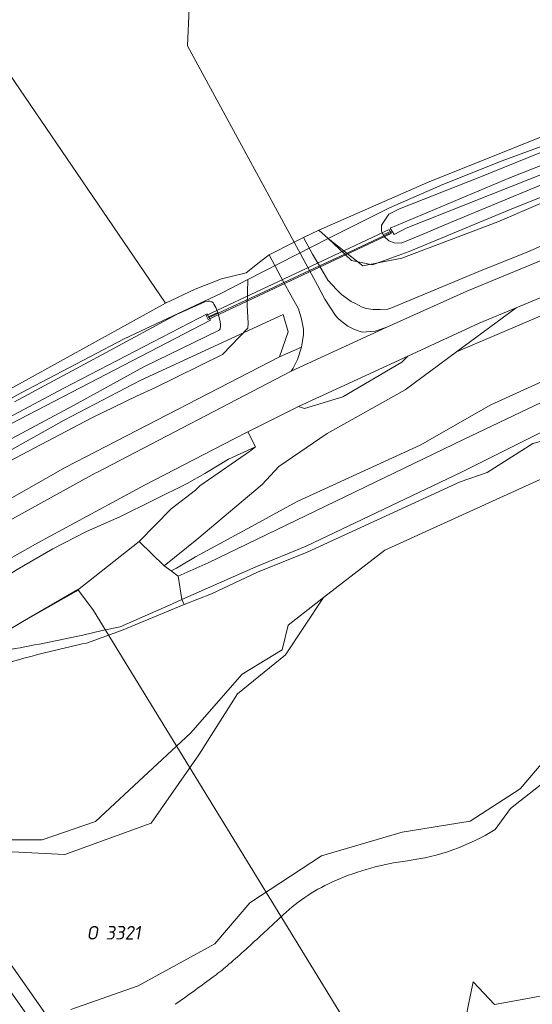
# Model space of a CAD drawing. Header units: metres. Extents: x 237319 to 238937, y 510065 to 511489.
# Tile 170 of 176: x 238307 to 238376, y 510876 to 511007. Entities that reach past the tile are written whole.
import ezdxf
from ezdxf.enums import TextEntityAlignment as Align

# ---------------------------------------------------------------- set-up
doc = ezdxf.new("R2010")
doc.units = ezdxf.units.M
for name, color, linetype, lineweight in [('B-WE-FV-GELEIDING_WILDRASTER-G', 252, 'Continuous', 18), ('B-WE-GR-GRAS-GV', 252, 'Continuous', 13), ('B-WE-GR-GROENVOORZIENING-GV', 252, 'Continuous', 18), ('B-WE-KG-GRENS_PERCEEL-GV', 252, 'Continuous', 18), ('B-WE-KG-GRENS_PERCEEL-S', 252, 'Continuous', 25), ('B-WE-KW-KUNSTWERK_DEK-GV', 252, 'Continuous', 18), ('B-WE-KW-KUNSTWERK_DUIKER-G', 252, 'Continuous', 18), ('B-WE-KW-KUNSTWERK_DUIKER-GV', 252, 'Continuous', 18), ('B-WE-OG-TERREIN_BEGROEID-GV', 252, 'Continuous', 18), ('B-WE-OG-TERREIN_ERF-GV', 252, 'Continuous', 18), ('B-WE-OG-TERREIN_OEVER-GV', 252, 'Continuous', 18), ('B-WE-OG-WATER-GV', 252, 'Continuous', 18), ('B-WE-VH-GESLOTENVERHARDING-GV', 252, 'Continuous', 18), ('B-WE-VH-GESLOTENVERHARDING_ASFALT-GV', 252, 'Continuous', 18), ('B-WE-VH-ONVERHARD-GV', 252, 'Continuous', 18), ('B-WE-VH-OPENVERHARDING-GV', 252, 'Continuous', 18)]:
    doc.layers.add(name, color=color, linetype=linetype, lineweight=lineweight)
doc.styles.add('NLCS-ISO', font='isocpeur.ttf', dxfattribs={"height": 2.5})

# ---------------------------------------------------------------- blocks, each defined once
blk = doc.blocks.new('SKG-PERCEELNUMMER-SO')
at = {"style": 'NLCS-ISO', "oblique": 10, "flags": 1}
for tag, p in [('GEMEENTECODE', (0, 2.55)), ('PERCEELGROOTTE', (0, -2.45))]:
    blk.add_attdef(tag, text='', height=1.8, dxfattribs=at).set_placement(p, align=Align.MIDDLE_CENTER)
at = {"style": 'NLCS-ISO', "oblique": 10}
blk.add_attdef('SECTIE', text='', height=1.8, dxfattribs=at).set_placement((-0.5, 0), align=Align.MIDDLE_RIGHT)
blk.add_attdef('PERCEELNUMMER', text='', height=1.8, dxfattribs=at).set_placement((0.5, 0), align=Align.MIDDLE_LEFT)
blk = doc.blocks.new('brk-2025')
at = {"layer": 'B-WE-KG-GRENS_PERCEEL-GV', "flags": 128}
for points in [[(238348.506, 510977.618), (238349.817, 510978.285), (238356.624, 510981.671), (238363.735, 510984.762), (238371.639, 510987.909), (238391.457, 510995.216), (238404.299, 510999.446), (238333.88, 511093.07), (238332.953, 511094.303), (238320.121, 511084.968), (238266.014, 511045.143), (238250.904, 511033.804), (238241.774, 511027.502), (238241.801, 511027.465), (238242.186, 511026.93), (238296.81, 510951.078), (238307.66, 510957.118), (238321.358, 510964.276), (238334.285, 510970.365), (238337.814, 510972.176)], [(238356.794, 510863.804), (238317.276, 510928.162), (238315.202, 510930.962), (238308.127, 510926.866), (238299.818, 510921.916), (238293.061, 510917.808), (238286.145, 510913.267), (238279.477, 510908.708), (238277.767, 510907.457), (238323.314, 510842.172), (238336.538, 510851.472), (238350.766, 510860.347)]]:
    blk.add_lwpolyline(points, close=True, dxfattribs=at)
for points in [[(238235.361, 510872.759), (238241.425, 510878.098), (238247.612, 510883.404), (238254.024, 510888.71), (238260.289, 510893.899), (238266.43, 510898.905), (238272.748, 510903.786), (238277.767, 510907.457), (238279.477, 510908.708), (238286.145, 510913.267), (238293.061, 510917.808), (238299.818, 510921.916), (238308.127, 510926.866), (238315.202, 510930.962), (238317.276, 510928.162), (238356.794, 510863.804)], [(238386.815, 510986.615), (238371.038, 510979.819), (238358.3, 510974.991), (238353.094, 510973.969), (238348.506, 510977.618), (238337.814, 510972.176), (238337.719, 510968.704), (238337.852, 510966.353), (238337.803, 510965.702), (238334.457, 510962.209), (238325.455, 510957.777), (238322.998, 510956.641), (238317.076, 510953.761), (238300.103, 510944.881), (238288.465, 510937.526), (238276.158, 510929.707), (238263.113, 510920.312), (238254.32, 510913.537), (238247.612, 510908.462), (238236.033, 510898.572), (238226.251, 510890.193), (238216.937, 510882.013), (238212.414, 510878.179), (238202.291, 510867.697)], [(238391.457, 510995.216), (238371.639, 510987.909), (238363.735, 510984.762), (238356.624, 510981.671), (238349.817, 510978.285), (238348.506, 510977.618), (238353.094, 510973.969), (238358.3, 510974.991), (238371.038, 510979.819), (238386.815, 510986.615)], [(238300.103, 510944.881), (238317.076, 510953.761), (238322.998, 510956.641), (238325.455, 510957.777), (238334.457, 510962.209), (238337.803, 510965.702), (238337.852, 510966.353), (238337.719, 510968.704), (238337.814, 510972.176), (238334.285, 510970.365), (238321.358, 510964.276), (238307.66, 510957.118), (238296.81, 510951.078)]]:
    blk.add_lwpolyline(points, dxfattribs=at)
at = {"layer": 'B-WE-KG-GRENS_PERCEEL-S'}
blk.add_blockref('SKG-PERCEELNUMMER-SO', (238318.398, 510885.365), dxfattribs=at).add_auto_attribs({'PERCEELNUMMER': '3321', 'SECTIE': 'O'})
blk = doc.blocks.new('bgt-2025')
at = {"layer": 'B-WE-GR-GRAS-GV', "flags": 128}
for points in [[(238343.968, 510977.104), (238345.201, 510977.724), (238347.238, 510978.721), (238361.693, 510985.046), (238384.696, 510994.243)], [(238320.739, 511085.821), (238303.917, 511074.092), (238287.588, 511062.185), (238270.032, 511048.667), (238249.261, 511033.195), (238246.292, 511031.451), (238262.424, 511007.93), (238266.56, 511010.162), (238268.792, 511006.224), (238274.17, 511009.749), (238285.682, 510992.536), (238288.619, 510988.091), (238279.57, 510981.662), (238276.221, 510979.987), (238294.669, 510954.126), (238296.285, 510952.023), (238297.498, 510952.741), (238298.896, 510953.591), (238326.85, 510969.033), (238301.891, 511005.539), (238285.685, 511029.21), (238318.843, 511054.24), (238323.686, 511059.613)], [(238697.998, 511012.71), (238670.222, 511016.787), (238651.824, 511019.86), (238631.986, 511022.882), (238606.618, 511025.676), (238575.221, 511026.864), (238556.143, 511027.229), (238540.275, 511026.54), (238522.865, 511025.121), (238494.883, 511022.188), (238470.555, 511018.113), (238447.705, 511013.433), (238433.212, 511009.762), (238415.821, 511004.551), (238403.672, 511000.716), (238384.696, 510994.243), (238361.693, 510985.046), (238347.238, 510978.721)], [(238345.563, 511045.929), (238348.289, 511042.076), (238348.403, 511037.934), (238341.211, 511032.765), (238346.887, 511024.91), (238334.358, 511015.397), (238336.238, 511012.692), (238329.998, 511008.183), (238329.772, 511003.222), (238343.968, 510977.104)], [(238347.238, 510978.721), (238348.506, 510977.618), (238350.686, 510975.548), (238351.608, 510974.672), (238354.359, 510974.115), (238359.276, 510975.885), (238372.615, 510981.413), (238387.019, 510987.211), (238398.603, 510991.021), (238411.134, 510994.877), (238423.441, 510998.336), (238429.119, 511000), (238436.137, 511002.057), (238442.288, 511003.484), (238449.582, 511005.177), (238460.221, 511008.112), (238474.935, 511011.167), (238486.963, 511013.152)], [(238376.71, 510984.69), (238364.77, 510979.74), (238360.66, 510978), (238358.2, 510977.01), (238357.27, 510977.04), (238356.55, 510977.31), (238355.92, 510977.88), (238355.874, 510977.976), (238355.809, 510978.112), (238355.59, 510978.57), (238355.56, 510979.38), (238356.55, 510980.82), (238357.99, 510981.54), (238368.67, 510985.77), (238381.78, 510991.08)], [(238259.737, 510874.522), (238267.967, 510878.537), (238276.39, 510881.03), (238283.289, 510884.555), (238288.751, 510892.098), (238296.138, 510897.728), (238302.509, 510897.709), (238310.485, 510897.727), (238317.539, 510900.131), (238323.31, 510905.492), (238330.18, 510911.87), (238337.035, 510919.721), (238342.389, 510922.952), (238343.164, 510926.249), (238347.882, 510929.907), (238356.006, 510936.205), (238382.604, 510948.305)], [(238489.823, 510974.156), (238483.201, 510969.783), (238475.924, 510967.904), (238471.223, 510966.228), (238463.128, 510966.473), (238453.246, 510969.474), (238447.982, 510971.06), (238443.764, 510971.408), (238440.415, 510970.635), (238429.85, 510968.634), (238418.061, 510965.78), (238408.163, 510962.779), (238393.83, 510957.314), (238381.633, 510951.904), (238375.7, 510950.383), (238369.638, 510946.511), (238366.051, 510945.292), (238345.681, 510935.916), (238339.11, 510933.275), (238332.965, 510930.383), (238329.326, 510928.991), (238321.028, 510925.516), (238316.351, 510923.851)], [(238316.351, 510923.851), (238321.028, 510925.516), (238329.326, 510928.991), (238329.031, 510929.656), (238327.778, 510929.058), (238320.82, 510926.032), (238318.452, 510925.503), (238315.857, 510924.923)], [(238366.744, 510873.902), (238367.785, 510878.845), (238370.604, 510875.853), (238374.768, 510876.59), (238380.932, 510877.732)], [(238377.063, 510905.295), (238372.71, 510901.885), (238370.705, 510899.072)], [(238342.518, 510887.759), (238339.832, 510885.262)]]:
    blk.add_lwpolyline(points, dxfattribs=at)
for points in [[(238436.064, 510981.556), (238428.018, 510979.346), (238419.974, 510976.537), (238396.678, 510965.295), (238366.465, 510950.919), (238348.121, 510942.03), (238332.555, 510934.537), (238328.549, 510932.759), (238329.031, 510929.656), (238338.863, 510933.993), (238345.577, 510936.709), (238366.194, 510946.547), (238378.246, 510952.57), (238383.6, 510954.333), (238409.483, 510964.703), (238421.003, 510967.913), (238438.747, 510972.451), (238440.231, 510972.837)], [(238428.018, 510979.346), (238419.172, 510977.351), (238402.626, 510973.192), (238395.018, 510970.757), (238387.537, 510968.535), (238383.704, 510967.281), (238384.75, 510962.151), (238370.124, 510955.525), (238360.696, 510950.15), (238344.375, 510942.652), (238338.772, 510939.624), (238330.851, 510935.293), (238328.308, 510933.818), (238327.623, 510933.432), (238328.549, 510932.759), (238332.555, 510934.537), (238348.121, 510942.03), (238366.465, 510950.919), (238396.678, 510965.295), (238419.974, 510976.537)], [(238338.811, 510949.948), (238335.25, 510948.271), (238332.072, 510946.393), (238329.753, 510945.067), (238320.776, 510940.637), (238316.346, 510938.676), (238311.885, 510936.393), (238307.14, 510933.643), (238302.799, 510930.897), (238298.531, 510928.297), (238295.984, 510926.58), (238290.378, 510923.486), (238300.154, 510922.949), (238301.166, 510922.893), (238314.943, 510930.709), (238323.382, 510937.332), (238327.618, 510941.712), (238330.851, 510944.164), (238331.409, 510944.767), (238338.046, 510949.318)]]:
    blk.add_lwpolyline(points, close=True, dxfattribs=at)
at = {"layer": 'B-WE-GR-GRAS-GV'}
for points in [[(238315.857, 510924.923, -0.0124867), (238305.61, 510922.901)], [(238316.351, 510923.851, 0.0147829), (238307.489, 510921.688)], [(238307.489, 510921.688, -0.0147829), (238316.351, 510923.851)], [(238307.489, 510921.688, 0.0622828), (238294.612, 510916.342)], [(238294.612, 510916.342, -0.0622828), (238307.489, 510921.688)], [(238370.705, 510899.072, -0.1058935), (238359.012, 510894.932)], [(238359.012, 510894.932, 0.0699721), (238349.466, 510892.3)], [(238349.466, 510892.3, 0.085245), (238342.518, 510887.759)], [(238339.832, 510885.262, -0.0084827), (238335.3, 510881.181)], [(238335.3, 510881.181, -0.0197347), (238333.326, 510879.595)], [(238333.326, 510879.595, -0.005052), (238328.163, 510875.857)]]:
    blk.add_lwpolyline(points, format="xyb", dxfattribs=at)
at = {"layer": 'B-WE-GR-GROENVOORZIENING-GV', "flags": 128}
for points in [[(238486.034, 511000.46), (238467.938, 510997.455), (238449.631, 510993.067), (238442.457, 510991.197), (238415.276, 510983.536), (238403.173, 510979.733), (238395.822, 510977.212), (238381.223, 510971.621), (238373.461, 510968.402), (238365.551, 510962.56), (238379.997, 510968.687), (238395.045, 510974.516), (238409.091, 510979.217), (238458.343, 510992.902), (238476.242, 510996.48), (238494.301, 510999.301)], [(238396.728, 510985.294), (238375.03, 510975.834), (238368.534, 510973.222), (238356.806, 510968.336), (238356.407, 510968.224), (238355.416, 510968.193), (238354.476, 510968.188), (238354.178, 510968.236), (238353.534, 510968.306), (238352.988, 510968.501), (238352.042, 510969.001), (238351.537, 510969.25), (238350.255, 510970.169), (238349.657, 510970.784), (238348.461, 510972.089), (238347.327, 510973.977), (238346.386, 510975.543), (238345.201, 510977.724), (238343.968, 510977.104), (238346.005, 510973.358), (238347.067, 510971.406), (238348.03, 510969.561), (238349.454, 510967.391), (238349.828, 510966.997), (238350.339, 510966.544), (238351.121, 510965.965), (238351.98, 510965.498), (238352.992, 510965.178), (238354.718, 510965.302), (238356.306, 510965.81), (238366.933, 510970.59), (238379.596, 510975.842)], [(238279.445, 510924.955), (238286.606, 510929.339), (238290.943, 510931.811), (238299.139, 510936.296), (238299.261, 510936.363), (238317.513, 510946.425), (238317.719, 510946.539), (238343.583, 510959.98), (238343.85, 510960.376), (238344.388, 510961.518), (238344.937, 510963.173), (238342.029, 510961.87), (238316.279, 510948.613), (238313.538, 510947.202), (238281.695, 510929.111), (238278.267, 510928.392), (238275.418, 510925.178)]]:
    blk.add_lwpolyline(points, dxfattribs=at)
blk.add_lwpolyline([(238338.811, 510949.948), (238337.817, 510951.904), (238335.887, 510950.935), (238324.178, 510944.877), (238319.734, 510942.485), (238309.882, 510937.184), (238301.454, 510932.441), (238293.236, 510927.764), (238286.145, 510923.719), (238290.378, 510923.486), (238295.984, 510926.58), (238298.531, 510928.297), (238302.799, 510930.897), (238307.14, 510933.643), (238311.885, 510936.393), (238316.346, 510938.676), (238320.776, 510940.637), (238329.753, 510945.067), (238332.072, 510946.393), (238335.25, 510948.271)], close=True, dxfattribs=at)
at = {"layer": 'B-WE-KW-KUNSTWERK_DEK-GV', "flags": 128}
blk.add_lwpolyline([(238315.319, 510868.261), (238284.485, 510912.257), (238280.823, 510917.484), (238279.122, 510916.301), (238276.316, 510914.348), (238279.663, 510909.566), (238279.837, 510909.317), (238280.011, 510909.068), (238332.609, 510833.91)], dxfattribs=at)
at = {"layer": 'B-WE-KW-KUNSTWERK_DUIKER-G', "flags": 128}
for points in [[(238355.874, 510977.976), (238357.024, 510978.514)], [(238350.686, 510975.548), (238355.874, 510977.976)], [(238347.327, 510973.977), (238350.686, 510975.548)], [(238342.612, 510971.77), (238346.005, 510973.358)], [(238346.005, 510973.358), (238347.327, 510973.977)], [(238341.198, 510971.109), (238342.612, 510971.77)], [(238336.935, 510969.114), (238341.198, 510971.109)], [(238333.848, 510967.669), (238336.935, 510969.114)], [(238332.648, 510967.108), (238333.848, 510967.669)]]:
    blk.add_lwpolyline(points, dxfattribs=at)
at = {"layer": 'B-WE-KW-KUNSTWERK_DUIKER-GV', "flags": 128}
blk.add_lwpolyline([(238332.523, 510966.854), (238356.858, 510978.272), (238356.603, 510978.815), (238332.268, 510967.397)], close=True, dxfattribs=at)
at = {"layer": 'B-WE-OG-TERREIN_BEGROEID-GV', "flags": 128}
for points in [[(238379.997, 510968.687), (238365.551, 510962.56), (238358.71, 510957.507), (238348.332, 510951.692), (238341.908, 510947.319), (238339.701, 510944.922), (238331.01, 510937.598), (238326.671, 510934.124), (238327.623, 510933.432), (238328.308, 510933.818), (238330.851, 510935.293), (238338.772, 510939.624), (238344.375, 510942.652), (238360.696, 510950.15), (238370.124, 510955.525), (238384.75, 510962.151)], [(238387.019, 510987.211), (238372.615, 510981.413), (238359.276, 510975.885), (238354.359, 510974.115), (238351.608, 510974.672), (238350.686, 510975.548), (238348.506, 510977.618), (238347.238, 510978.721), (238345.201, 510977.724), (238346.386, 510975.543), (238347.327, 510973.977), (238348.461, 510972.089), (238349.657, 510970.784), (238350.255, 510970.169), (238351.537, 510969.25), (238352.042, 510969.001), (238352.988, 510968.501), (238353.534, 510968.306), (238354.178, 510968.236), (238354.476, 510968.188), (238355.416, 510968.193), (238356.407, 510968.224), (238356.806, 510968.336), (238368.534, 510973.222), (238375.03, 510975.834), (238396.728, 510985.294)], [(238279.706, 510932.868), (238284.616, 510935.812), (238293.687, 510942.439), (238313.369, 510953.474), (238323.599, 510958.766), (238342.506, 510967.521), (238343.183, 510965.213), (238342.029, 510961.87), (238344.937, 510963.173), (238345.221, 510964.832), (238345.207, 510965.559), (238344.951, 510966.869), (238344.547, 510968.254), (238343.527, 510970.086), (238342.612, 510971.77), (238340.627, 510975.424), (238339.554, 510974.588), (238337.58, 510973.051), (238334.286, 510972.236), (238330.817, 510970.856), (238326.85, 510969.033), (238298.896, 510953.591)], [(238306.788, 510955.901), (238318.956, 510962.459), (238328.335, 510967.49), (238332.075, 510969.214), (238332.484, 510969.273), (238332.756, 510969.274), (238332.88, 510969.25), (238333.029, 510969.177), (238333.178, 510969.079), (238333.303, 510968.881), (238333.553, 510968.437), (238333.803, 510967.786), (238333.848, 510967.669), (238333.929, 510967.458), (238334.142, 510966.535), (238334.195, 510966.207), (238334.177, 510965.923), (238334.124, 510965.604), (238334.062, 510965.489), (238333.929, 510965.382), (238323.993, 510960.557), (238314.614, 510955.402), (238303.261, 510949.345)], [(238342.029, 510961.87), (238343.183, 510965.213), (238342.506, 510967.521), (238323.599, 510958.766), (238313.369, 510953.474), (238293.687, 510942.439), (238284.616, 510935.812), (238279.706, 510932.868)], [(238278.403, 510932.602), (238278.267, 510928.392), (238281.695, 510929.111), (238313.538, 510947.202), (238316.279, 510948.613), (238342.029, 510961.87)], [(238315.857, 510924.923), (238318.452, 510925.503), (238320.82, 510926.032), (238327.778, 510929.058), (238329.031, 510929.656), (238328.549, 510932.759), (238327.623, 510933.432), (238326.671, 510934.124), (238323.382, 510937.332), (238314.943, 510930.709), (238301.166, 510922.893), (238303.37, 510922.772)]]:
    blk.add_lwpolyline(points, dxfattribs=at)
at = {"layer": 'B-WE-OG-TERREIN_BEGROEID-GV'}
blk.add_lwpolyline([(238305.61, 510922.901, 0.0124867), (238315.857, 510924.923)], format="xyb", dxfattribs=at)
at = {"layer": 'B-WE-OG-TERREIN_ERF-GV', "flags": 128}
for points in [[(238323.686, 511059.613), (238318.843, 511054.24), (238285.685, 511029.21), (238301.891, 511005.539), (238326.85, 510969.033), (238330.817, 510970.856), (238334.286, 510972.236), (238337.58, 510973.051), (238339.554, 510974.588)], [(238339.554, 510974.588), (238340.627, 510975.424), (238343.968, 510977.104), (238329.772, 511003.222), (238329.998, 511008.183), (238336.238, 511012.692), (238334.358, 511015.397), (238346.887, 511024.91), (238341.211, 511032.765), (238348.403, 511037.934), (238348.289, 511042.076), (238345.563, 511045.929)]]:
    blk.add_lwpolyline(points, dxfattribs=at)
at = {"layer": 'B-WE-OG-TERREIN_OEVER-GV', "flags": 128}
for points in [[(238381.78, 510991.08), (238368.67, 510985.77), (238357.99, 510981.54), (238356.55, 510980.82), (238355.56, 510979.38), (238355.59, 510978.57), (238355.809, 510978.112), (238356.939, 510978.649), (238356.74, 510978.966), (238372.726, 510985.704), (238389.812, 510992.432)], [(238394.924, 510993.277), (238358.84, 510978.99), (238357.271, 510978.122), (238357.024, 510978.514), (238356.939, 510978.649), (238355.809, 510978.112), (238355.874, 510977.976), (238355.92, 510977.88), (238356.55, 510977.31), (238357.27, 510977.04), (238358.2, 510977.01), (238360.66, 510978), (238364.77, 510979.74), (238376.71, 510984.69)], [(238306.136, 510953.854), (238313.254, 510957.678), (238332.394, 510967.591), (238332.591, 510967.217), (238333.803, 510967.786), (238333.553, 510968.437), (238333.303, 510968.881), (238333.178, 510969.079), (238333.029, 510969.177), (238332.88, 510969.25), (238332.756, 510969.274), (238332.484, 510969.273), (238332.075, 510969.214), (238328.335, 510967.49), (238318.956, 510962.459), (238306.788, 510955.901)], [(238303.261, 510949.345), (238314.614, 510955.402), (238323.993, 510960.557), (238333.929, 510965.382), (238334.062, 510965.489), (238334.124, 510965.604), (238334.177, 510965.923), (238334.195, 510966.207), (238334.142, 510966.535), (238333.929, 510967.458), (238333.848, 510967.669), (238333.803, 510967.786), (238332.591, 510967.217), (238332.648, 510967.108), (238332.827, 510966.768), (238306.297, 510952.978)], [(238370.705, 510899.072), (238372.71, 510901.885), (238377.063, 510905.295)], [(238380.664, 510912.3), (238374.02, 510904.465), (238367.377, 510900.212), (238358.344, 510898.72), (238347.595, 510895.586), (238338.069, 510889.361), (238333.44, 510883.914), (238323.214, 510878.317), (238314.256, 510875.183)], [(238305.589, 510896.154), (238313.466, 510895.779), (238324.944, 510899.903), (238331.275, 510909.002), (238336.451, 510917.101), (238342.828, 510922.275), (238347.882, 510929.907), (238343.164, 510926.249), (238342.389, 510922.952), (238337.035, 510919.721), (238330.18, 510911.87), (238323.31, 510905.492), (238317.539, 510900.131), (238310.485, 510897.727), (238302.509, 510897.709)], [(238339.832, 510885.262), (238342.518, 510887.759)]]:
    blk.add_lwpolyline(points, dxfattribs=at)
at = {"layer": 'B-WE-OG-TERREIN_OEVER-GV'}
for points in [[(238359.012, 510894.932, 0.1058935), (238370.705, 510899.072)], [(238349.466, 510892.3, -0.0699721), (238359.012, 510894.932)], [(238342.518, 510887.759, -0.085245), (238349.466, 510892.3)], [(238335.3, 510881.181, 0.0084827), (238339.832, 510885.262)], [(238333.326, 510879.595, 0.0197347), (238335.3, 510881.181)], [(238328.163, 510875.857, 0.005052), (238333.326, 510879.595)]]:
    blk.add_lwpolyline(points, format="xyb", dxfattribs=at)
at = {"layer": 'B-WE-OG-WATER-GV', "flags": 128}
for points in [[(238448.298, 511009.823), (238430.317, 511005.231), (238414.582, 511000.55), (238396.222, 510994.709), (238389.812, 510992.432), (238372.726, 510985.704), (238356.74, 510978.966), (238356.939, 510978.649), (238357.024, 510978.514), (238357.271, 510978.122), (238358.84, 510978.99), (238394.924, 510993.277), (238430.292, 511004.076), (238448.634, 511008.838), (238448.505, 511009.217), (238448.458, 511009.354)], [(238277.25, 510937.499), (238277.646, 510936.895), (238278.001, 510936.445), (238278.137, 510936.272), (238293.74, 510945.879), (238306.297, 510952.978), (238332.827, 510966.768), (238332.648, 510967.108), (238332.591, 510967.217), (238332.394, 510967.591), (238313.254, 510957.678), (238306.136, 510953.854), (238296.566, 510948.573), (238289.725, 510944.418)]]:
    blk.add_lwpolyline(points, close=True, dxfattribs=at)
for points in [[(238486.657, 510962.267), (238482.209, 510960.383), (238475.895, 510959.413), (238459.966, 510961.267), (238451.94, 510962.801), (238441.768, 510963.569), (238427.091, 510963.093), (238409.297, 510958.691), (238382.604, 510948.305), (238356.006, 510936.205), (238347.882, 510929.907), (238342.828, 510922.275), (238336.451, 510917.101), (238331.275, 510909.002), (238324.944, 510899.903), (238313.466, 510895.779), (238305.589, 510896.154), (238296.061, 510896.679), (238290.209, 510891.729), (238286.217, 510887.203), (238280.965, 510879.628), (238272.788, 510874.679)], [(238314.256, 510875.183), (238323.214, 510878.317), (238333.44, 510883.914), (238338.069, 510889.361), (238347.595, 510895.586), (238358.344, 510898.72), (238367.377, 510900.212), (238374.02, 510904.465), (238380.664, 510912.3), (238389.398, 510917.449), (238403.254, 510922.849), (238416.243, 510925.013), (238428.485, 510926.505), (238442.519, 510925.983), (238446.252, 510925.013), (238448.91, 510922.533), (238452.83, 510920.252), (238454.673, 510917.845), (238455.453, 510914.877), (238455.062, 510913.923), (238455.713, 510910.454), (238454.618, 510907.973), (238499.491, 510917.693)]]:
    blk.add_lwpolyline(points, dxfattribs=at)
at = {"layer": 'B-WE-VH-GESLOTENVERHARDING-GV', "flags": 128}
for points in [[(238379.596, 510975.842), (238366.933, 510970.59), (238356.306, 510965.81), (238343.583, 510959.98), (238317.719, 510946.539), (238317.513, 510946.425), (238299.261, 510936.363), (238299.139, 510936.296), (238301.454, 510932.441), (238309.882, 510937.184), (238319.734, 510942.485), (238324.178, 510944.877), (238335.887, 510950.935), (238337.817, 510951.904), (238344.56, 510955.268), (238359.068, 510961.986), (238368.56, 510966.369), (238373.461, 510968.402), (238381.223, 510971.621)], [(238316.749, 510868.283), (238316.524, 510868.428), (238316.148, 510868.465), (238315.319, 510868.261), (238284.485, 510912.257), (238280.823, 510917.484), (238279.122, 510916.301), (238282.795, 510911.052), (238335.306, 510836.013), (238336.232, 510834.69), (238358.235, 510803.248), (238358.592, 510802.738), (238359.394, 510801.592), (238359.701, 510801.153), (238363.099, 510796.297), (238369.995, 510786.443), (238371.728, 510787.632), (238364.799, 510797.529), (238361.387, 510802.403), (238361.075, 510802.849), (238360.275, 510803.992), (238359.936, 510804.477), (238354.915, 510811.649)]]:
    blk.add_lwpolyline(points, dxfattribs=at)
at = {"layer": 'B-WE-VH-GESLOTENVERHARDING_ASFALT-GV', "flags": 128}
blk.add_lwpolyline([(238347.067, 510971.406), (238346.005, 510973.358), (238343.968, 510977.104), (238340.627, 510975.424), (238342.612, 510971.77), (238343.527, 510970.086), (238344.547, 510968.254), (238344.951, 510966.869), (238345.207, 510965.559), (238345.221, 510964.832), (238344.937, 510963.173), (238344.388, 510961.518), (238343.85, 510960.376), (238343.583, 510959.98), (238356.306, 510965.81), (238354.718, 510965.302), (238352.992, 510965.178), (238351.98, 510965.498), (238351.121, 510965.965), (238350.339, 510966.544), (238349.828, 510966.997), (238349.454, 510967.391), (238348.03, 510969.561)], close=True, dxfattribs=at)
at = {"layer": 'B-WE-VH-ONVERHARD-GV', "flags": 128}
for points in [[(238443.764, 510971.408), (238440.231, 510972.837), (238438.747, 510972.451), (238421.003, 510967.913), (238409.483, 510964.703), (238383.6, 510954.333), (238378.246, 510952.57), (238366.194, 510946.547), (238345.577, 510936.709), (238338.863, 510933.993), (238329.031, 510929.656), (238329.326, 510928.991), (238332.965, 510930.383), (238339.11, 510933.275), (238345.681, 510935.916), (238366.051, 510945.292), (238369.638, 510946.511), (238375.7, 510950.383), (238381.633, 510951.904), (238393.83, 510957.314), (238408.163, 510962.779), (238418.061, 510965.78), (238429.85, 510968.634), (238440.415, 510970.635)], [(238359.068, 510961.986), (238358.301, 510961.181), (238350.438, 510956.578), (238345.327, 510955.024), (238344.56, 510955.268), (238337.817, 510951.904), (238338.811, 510949.948), (238338.046, 510949.318), (238331.409, 510944.767), (238330.851, 510944.164), (238327.618, 510941.712), (238323.382, 510937.332), (238326.671, 510934.124), (238331.01, 510937.598), (238339.701, 510944.922), (238341.908, 510947.319), (238348.332, 510951.692), (238358.71, 510957.507), (238365.551, 510962.56), (238373.461, 510968.402), (238368.56, 510966.369)]]:
    blk.add_lwpolyline(points, close=True, dxfattribs=at)
at = {"layer": 'B-WE-VH-OPENVERHARDING-GV', "flags": 128}
blk.add_lwpolyline([(238359.068, 510961.986), (238344.56, 510955.268), (238345.327, 510955.024), (238350.438, 510956.578), (238358.301, 510961.181)], close=True, dxfattribs=at)
at = {"layer": 'B-WE-KG-GRENS_PERCEEL-GV'}
blk.add_blockref('brk-2025', (0, 0), dxfattribs=at)

msp = doc.modelspace()

# ---------------------------------------------------------------- linework, layer by layer
at = {"layer": 'B-WE-OG-WATER-GV', "flags": 128}
msp.add_lwpolyline([(238499.491, 510917.693), (238454.618, 510907.973), (238454.412, 510907.506), (238449.759, 510905.027), (238437.051, 510900.301), (238421.332, 510895.915), (238418.469, 510894.528), (238412.007, 510893.227), (238407.54, 510893.054), (238406.022, 510890.669), (238399.452, 510887.227), (238393.163, 510885.579), (238386.311, 510881.85), (238380.932, 510877.732), (238374.768, 510876.59), (238370.604, 510875.853), (238367.785, 510878.845), (238366.744, 510873.902)], dxfattribs=at)

# ---------------------------------------------------------------- block references
at = {"layer": 'B-WE-FV-GELEIDING_WILDRASTER-G'}
msp.add_blockref('bgt-2025', (0, 0), dxfattribs=at)

doc.saveas('drawing.dxf')
